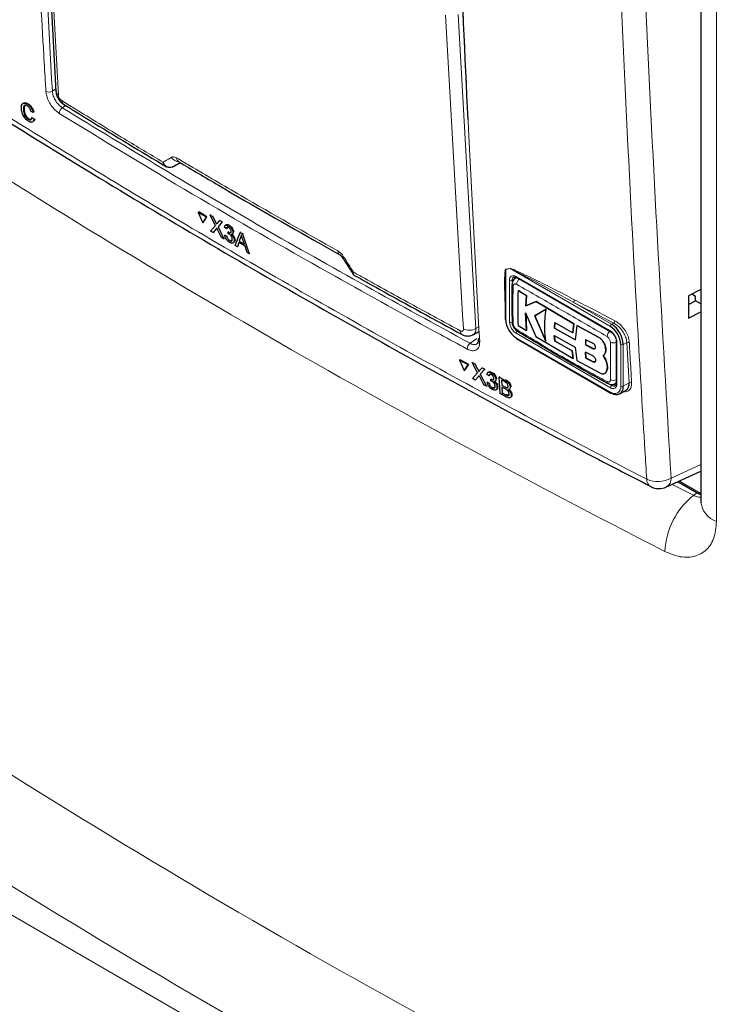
# Paper-space layout 'Blatt2' of a CAD drawing. Header units: millimetres. Extents: x 5 to 418, y 2 to 292.
# Tile 12 of 100: x 118 to 131, y 147 to 165. Entities that reach past the tile are written whole.
import ezdxf

# ---------------------------------------------------------------- set-up
doc = ezdxf.new("R2010")
doc.units = ezdxf.units.MM

psp = doc.layouts.new('Blatt2')

# ---------------------------------------------------------------- linework, layer by layer
at = {"color": 7, "linetype": 'Continuous', "lineweight": 25}
for p, q in [((130.398, 183.6), (130.398, 156)), ((118.322, 169.191), (118.636, 163.477)), ((118.064, 163.216), (118.055, 163.153)), ((118.116, 163.246), (118.128, 163.253)), ((118.043, 163.145), (118.054, 163.152)), ((118.131, 162.972), (118.143, 162.98)), ((118.222, 163.095), (118.186, 163.109)), ((118.199, 163.002), (118.211, 163.01)), ((118.199, 163.002), (118.236, 162.97)), ((118.222, 163.095), (118.234, 163.103)), ((118.236, 162.97), (118.249, 162.977)), ((120.766, 162.102), (120.763, 162.101)), ((120.766, 162.102), (120.905, 162.179)), ((120.875, 162.197), (120.875, 162.196)), ((121.23, 161.272), (121.242, 161.28)), ((121.23, 161.272), (121.313, 161.084)), ((121.379, 161.185), (121.23, 161.272)), ((121.391, 161.193), (121.242, 161.28)), ((121.313, 161.084), (121.379, 161.185)), ((121.325, 161.092), (121.391, 161.193)), ((121.379, 161.185), (121.391, 161.193)), ((121.451, 161.225), (121.463, 161.233)), ((121.546, 161.036), (121.451, 161.225)), ((121.451, 161.225), (121.497, 161.198)), ((121.497, 161.198), (121.509, 161.206)), ((121.497, 161.198), (121.549, 161.095)), ((121.313, 161.084), (121.325, 161.092)), ((121.456, 160.931), (121.546, 161.036)), ((121.58, 161.076), (121.623, 161.125)), ((121.669, 161.098), (121.592, 161.008)), ((121.592, 161.008), (121.603, 161.016)), ((121.592, 161.008), (121.701, 160.788)), ((121.623, 161.125), (121.634, 161.133)), ((121.623, 161.125), (121.669, 161.098)), ((121.669, 161.098), (121.681, 161.106)), ((121.74, 161.046), (121.727, 161.038)), ((121.785, 161.031), (121.796, 161.038)), ((121.502, 160.904), (121.456, 160.931)), ((121.56, 160.971), (121.502, 160.904)), ((121.502, 160.904), (121.514, 160.912)), ((121.655, 160.815), (121.583, 160.96)), ((121.745, 160.975), (121.71, 161)), ((121.715, 160.858), (121.727, 160.866)), ((121.715, 160.858), (121.75, 160.842)), ((121.745, 160.975), (121.757, 160.983)), ((121.75, 160.842), (121.761, 160.849)), ((121.777, 160.882), (121.779, 160.915)), ((121.779, 160.915), (121.79, 160.922)), ((121.784, 160.912), (121.795, 160.919)), ((121.852, 160.874), (121.865, 160.883)), ((121.866, 160.909), (121.877, 160.917)), ((121.905, 160.669), (121.994, 160.909)), ((121.994, 160.909), (122.005, 160.916)), ((121.994, 160.909), (122.037, 160.884)), ((122.002, 160.817), (122.014, 160.824)), ((122.037, 160.884), (122.048, 160.892)), ((122.037, 160.884), (122.162, 160.52)), ((121.701, 160.788), (121.655, 160.815)), ((121.701, 160.788), (121.712, 160.795)), ((121.804, 160.758), (121.815, 160.766)), ((121.867, 160.715), (121.88, 160.723)), ((121.888, 160.767), (121.899, 160.774)), ((121.945, 160.646), (121.905, 160.669)), ((121.97, 160.721), (121.945, 160.646)), ((121.945, 160.646), (121.956, 160.653)), ((122.085, 160.654), (121.97, 160.721)), ((122.002, 160.817), (121.98, 160.749)), ((121.98, 160.749), (121.991, 160.757)), ((121.98, 160.749), (122.072, 160.695)), ((122.072, 160.695), (122.041, 160.79)), ((122.121, 160.543), (122.085, 160.654)), ((122.162, 160.52), (122.121, 160.543)), ((122.162, 160.52), (122.174, 160.527)), ((127.038, 160.085), (127.013, 160.07)), ((127.034, 160.089), (128.754, 159.096)), ((126.829, 159.842), (126.829, 159.328)), ((127.217, 159.754), (127.064, 159.85)), ((127.064, 159.85), (127.065, 159.85)), ((127.065, 159.85), (127.218, 159.755)), ((127.206, 159.569), (127.217, 159.754)), ((127.218, 159.755), (127.207, 159.57)), ((127.217, 159.754), (127.218, 159.755)), ((130.398, 159.868), (130.172, 159.751)), ((130.172, 159.751), (130.172, 159.342)), ((130.301, 159.74), (130.231, 159.782)), ((127.392, 159.646), (127.206, 159.569)), ((127.206, 159.569), (127.207, 159.57)), ((127.207, 159.57), (127.393, 159.646)), ((128.082, 159.241), (127.392, 159.646)), ((127.392, 159.646), (127.393, 159.646)), ((127.393, 159.646), (128.083, 159.242)), ((130.172, 159.596), (130.301, 159.663)), ((130.301, 159.663), (130.301, 159.74)), ((130.398, 159.607), (130.301, 159.663)), ((127.202, 159.441), (127.386, 159.012)), ((127.217, 159.117), (127.202, 159.441)), ((127.203, 159.442), (127.218, 159.117)), ((127.574, 159.511), (127.371, 159.388)), ((127.371, 159.388), (127.572, 158.923)), ((127.371, 159.388), (127.372, 159.388)), ((127.372, 159.388), (127.575, 159.512)), ((127.573, 158.924), (127.372, 159.388)), ((130.172, 159.342), (130.398, 159.46)), ((127.064, 159.212), (127.217, 159.117)), ((127.726, 159.163), (127.734, 159.264)), ((127.735, 159.264), (127.727, 159.163)), ((127.734, 159.264), (128.063, 159.078)), ((128.063, 159.078), (128.082, 159.241)), ((128.083, 159.242), (128.064, 159.079)), ((128.082, 159.241), (128.083, 159.242)), ((128.134, 159.212), (128.108, 158.95)), ((128.134, 159.212), (128.135, 159.213)), ((128.53, 158.998), (128.134, 159.212)), ((128.135, 159.213), (128.531, 158.999)), ((126.244, 159.042), (126.355, 159.102)), ((127.217, 159.117), (127.218, 159.117)), ((127.725, 159.03), (128.107, 158.818)), ((127.733, 158.928), (127.725, 159.03)), ((128.108, 158.95), (127.726, 159.163)), ((127.726, 159.163), (127.727, 159.163)), ((127.726, 159.031), (127.735, 158.929)), ((127.727, 159.163), (128.109, 158.951)), ((128.063, 159.078), (128.064, 159.079)), ((127.034, 158.973), (128.754, 157.98)), ((127.386, 159.012), (128.068, 158.611)), ((127.733, 158.928), (127.735, 158.929)), ((128.049, 158.75), (127.733, 158.928)), ((127.735, 158.929), (128.05, 158.751)), ((128.301, 158.952), (128.295, 158.856)), ((128.295, 158.856), (128.297, 158.857)), ((128.295, 158.856), (128.431, 158.788)), ((128.297, 158.857), (128.302, 158.953)), ((128.432, 158.789), (128.297, 158.857)), ((128.435, 158.884), (128.301, 158.952)), ((128.856, 158.92), (128.856, 158.158)), ((128.049, 158.75), (128.05, 158.751)), ((128.068, 158.611), (128.049, 158.75)), ((128.05, 158.751), (128.07, 158.611)), ((128.107, 158.818), (128.133, 158.575)), ((128.295, 158.722), (128.3, 158.618)), ((128.43, 158.655), (128.295, 158.722)), ((128.302, 158.619), (128.296, 158.723)), ((128.663, 158.77), (128.664, 158.77)), ((125.998, 158.577), (126.009, 158.585)), ((126.153, 158.494), (125.998, 158.577)), ((125.998, 158.577), (126.083, 158.391)), ((126.164, 158.502), (126.009, 158.585)), ((126.083, 158.391), (126.153, 158.494)), ((126.095, 158.399), (126.164, 158.502)), ((126.153, 158.494), (126.164, 158.502)), ((126.228, 158.536), (126.24, 158.543)), ((126.326, 158.348), (126.228, 158.536)), ((126.228, 158.536), (126.276, 158.51)), ((126.276, 158.51), (126.287, 158.518)), ((126.276, 158.51), (126.329, 158.407)), ((128.068, 158.611), (128.07, 158.611)), ((128.133, 158.575), (128.558, 158.345)), ((128.3, 158.618), (128.302, 158.619)), ((128.3, 158.618), (128.435, 158.55)), ((128.436, 158.551), (128.302, 158.619)), ((128.661, 158.583), (128.616, 158.663)), ((128.617, 158.664), (128.618, 158.664)), ((128.617, 158.664), (128.662, 158.583)), ((128.661, 158.583), (128.662, 158.583)), ((126.083, 158.391), (126.095, 158.399)), ((126.231, 158.242), (126.326, 158.348)), ((126.362, 158.39), (126.407, 158.44)), ((126.455, 158.414), (126.374, 158.322)), ((126.374, 158.322), (126.385, 158.33)), ((126.374, 158.322), (126.487, 158.104)), ((126.407, 158.44), (126.418, 158.447)), ((126.407, 158.44), (126.455, 158.414)), ((126.455, 158.414), (126.466, 158.421)), ((126.534, 158.293), (126.497, 158.316)), ((126.527, 158.362), (126.514, 158.354)), ((126.575, 158.349), (126.586, 158.357)), ((128.647, 158.338), (128.648, 158.339)), ((128.674, 158.369), (128.675, 158.37)), ((126.28, 158.216), (126.231, 158.242)), ((126.34, 158.284), (126.28, 158.216)), ((126.28, 158.216), (126.291, 158.224)), ((126.439, 158.13), (126.365, 158.273)), ((126.487, 158.104), (126.439, 158.13)), ((126.502, 158.175), (126.513, 158.183)), ((126.502, 158.175), (126.538, 158.159)), ((126.534, 158.293), (126.544, 158.3)), ((126.538, 158.159), (126.549, 158.167)), ((126.566, 158.2), (126.568, 158.233)), ((126.568, 158.233), (126.579, 158.241)), ((126.573, 158.23), (126.584, 158.237)), ((126.645, 158.195), (126.658, 158.203)), ((126.659, 158.23), (126.67, 158.237)), ((126.719, 158.272), (126.73, 158.279)), ((126.737, 157.97), (126.719, 158.272)), ((126.719, 158.272), (126.825, 158.215)), ((126.815, 158.187), (126.761, 158.216)), ((126.761, 158.216), (126.766, 158.123)), ((126.766, 158.123), (126.777, 158.13)), ((128.829, 158.149), (128.854, 158.163)), ((126.487, 158.104), (126.498, 158.112)), ((126.593, 158.077), (126.604, 158.085)), ((126.661, 158.036), (126.674, 158.045)), ((126.681, 158.088), (126.692, 158.095)), ((126.842, 157.913), (126.737, 157.97)), ((126.766, 158.123), (126.824, 158.092)), ((126.83, 158.055), (126.768, 158.088)), ((126.768, 158.088), (126.774, 157.984)), ((126.774, 157.984), (126.785, 157.991)), ((126.774, 157.984), (126.841, 157.948)), ((126.858, 158.077), (126.869, 158.085)), ((126.907, 158.05), (126.919, 158.059)), ((126.922, 158.087), (126.933, 158.095)), ((126.94, 157.944), (126.952, 157.952)), ((128.921, 157.966), (129.045, 158.038)), ((126.865, 157.936), (126.876, 157.944)), ((126.922, 157.896), (126.935, 157.904)), ((129.772, 156.268), (130.398, 156.557)), ((129.982, 156.364), (130.332, 156.162))]:
    psp.add_line(p, q, dxfattribs=at)
at = {"color": 7, "linetype": 'Continuous', "lineweight": 18}
for p, q in [((130.683, 183.238), (130.683, 155.638)), ((125.971, 164.878), (126.296, 159.157)), ((118.571, 163.483), (118.633, 163.524)), ((118.813, 163.22), (118.751, 163.179)), ((121.549, 161.095), (121.56, 161.102)), ((121.56, 160.971), (121.571, 160.978)), ((126.92, 160.248), (126.838, 160.234)), ((126.838, 160.234), (126.838, 159.315)), ((128.748, 159.192), (126.92, 160.248)), ((127.027, 160.104), (128.748, 159.111)), ((126.909, 159.274), (126.909, 160.036)), ((126.992, 160.056), (126.956, 160.036)), ((126.956, 160.036), (126.956, 159.274)), ((128.071, 159.637), (128.771, 159.233)), ((128.771, 159.233), (128.808, 159.254)), ((126.296, 159.157), (126.35, 159.186)), ((128.748, 158.076), (127.027, 159.07)), ((126.188, 158.886), (126.315, 158.976)), ((127.027, 158.988), (128.748, 157.995)), ((128.53, 158.998), (128.531, 158.999)), ((128.865, 158.907), (128.865, 158.145)), ((128.936, 158.104), (128.936, 158.866)), ((129.047, 158.903), (128.983, 158.866)), ((128.983, 158.866), (128.983, 158.104)), ((129.089, 158.165), (129.047, 158.903)), ((128.431, 158.788), (128.432, 158.789)), ((128.435, 158.55), (128.436, 158.551)), ((126.329, 158.407), (126.341, 158.415)), ((126.34, 158.284), (126.351, 158.292)), ((126.825, 158.215), (126.836, 158.223)), ((128.73, 158.141), (128.771, 158.117)), ((128.806, 158.138), (128.771, 158.117)), ((128.983, 158.104), (129.089, 158.165)), ((126.824, 158.092), (126.835, 158.099)), ((126.841, 157.948), (126.852, 157.956)), ((129.855, 156.427), (130.398, 156.678)), ((130.007, 156.376), (130.398, 156.15)), ((130.265, 156.115), (130.332, 156.162)), ((112.486, 151.546), (130.079, 141.39))]:
    psp.add_line(p, q, dxfattribs=at)
at = {"color": 7, "linetype": 'Continuous', "lineweight": 18, "flags": 128}
for points in [[(118.367, 169.126), (118.381, 168.863), (118.439, 167.811), (118.681, 163.412)], [(126.067, 159.148), (126.052, 159.411), (125.992, 160.464), (125.742, 164.868)]]:
    psp.add_lwpolyline(points, dxfattribs=at)
at = {"color": 7, "linetype": 'Continuous', "lineweight": 18}
for centre, radius, start, end in [((118.51, 163.587), 0.121, 241.8654, 300.6211), ((118.72, 163.487), 0.0843, 186.7627, 242.4398), ((118.82, 163.075), 0.124, 123.6038, 179.3326), ((120.893, 162.361), 0.171, 209.8641, 265.9262), ((120.921, 162.262), 0.0801, 178.4114, 235.0292), ((123.857, 160.566), 0.0786, 177.8387, 236.1943), ((123.84, 160.519), 0.0678, 284.6474, 308.0898), ((126.802, 160.219), 0.0394, 22.6547, 26.0853), ((126.981, 160.048), 0.0728, 50.7967, 189.214), ((126.883, 160.232), 0.0395, 22.968, 26.4077), ((127.043, 160.102), 0.016, 172.7442, 235.9436), ((126.933, 160.082), 0.0512, 242.6097, 297.3903), ((126.993, 159.965), 0.0402, 185.4723, 243.6173), ((127.024, 160.042), 0.0677, 127.2774, 185.4814), ((127.163, 159.953), 0.128, 125.9042, 175.5829), ((128.04, 159.681), 0.0531, 305.3773, 359.8199), ((205.587, 307.812), 167.226, 242.38409, 242.66853), ((205.594, 307.825), 167.192, 242.38409, 242.66853), ((127.165, 159.286), 0.256, 182.6055, 237.3945), ((126.933, 159.319), 0.0512, 242.6097, 297.3903), ((127.161, 159.283), 0.205, 182.6055, 237.3945), ((128.799, 159.19), 0.0512, 122.6055, 177.3945), ((128.777, 159.298), 0.0534, 305.7475, 359.8464), ((126.088, 159.111), 0.0779, 177.5069, 235.7509), ((126.173, 159.369), 0.245, 244.5222, 300.2404), ((127.078, 159.067), 0.0512, 122.6055, 177.3945), ((127.076, 159.139), 0.0407, 176.9633, 235.557), ((128.82, 159), 0.133, 128.0591, 175.9083), ((128.763, 159.109), 0.016, 172.7016, 236.3692), ((128.61, 158.895), 0.256, 2.6055, 57.3945), ((126.267, 158.782), 0.131, 127.3228, 179.8962), ((126.381, 158.954), 0.0445, 187.5586, 246.6459), ((128.806, 159.025), 0.133, 244.053, 291.9305), ((128.872, 158.922), 0.0168, 185.8575, 245.6111), ((128.96, 158.911), 0.0512, 242.6097, 297.3903), ((129.073, 158.861), 0.0491, 65.2349, 120.7657), ((128.728, 158.185), 0.0402, 176.4643, 234.483), ((128.803, 158.338), 0.128, 244.3933, 294.1897), ((128.794, 158.133), 0.0728, 230.7967, 9.214), ((128.872, 158.16), 0.0168, 185.6948, 245.6253), ((129.114, 158.122), 0.0491, 65.253, 120.867), ((128.763, 157.993), 0.016, 172.7442, 235.9436), ((128.799, 158.074), 0.0512, 122.6055, 177.3945), ((128.821, 158.085), 0.116, 230.7967, 9.214), ((128.81, 158.168), 0.0635, 232.5875, 297.5638), ((128.96, 158.149), 0.0512, 242.6097, 297.3903), ((129.615, 156.858), 0.493, 245.6558, 299.1837), ((129.559, 156.399), 0.148, 176.4011, 238.8326), ((129.689, 156.413), 0.167, 299.9621, 4.9775), ((131.103, 155.042), 1.361, 128.0022, 177.8518), ((130.821, 156.04), 0.425, 185.386, 251.0038)]:
    psp.add_arc(centre, radius, start, end, dxfattribs=at)
at = {"color": 7, "linetype": 'Continuous', "lineweight": 25}
for centre, radius, start, end in [((118.822, 163.309), 0.0812, 178.7918, 234.4647), ((127.074, 160.06), 0.0825, 150.6194, 182.409), ((126.845, 159.33), 0.0168, 185.6948, 245.6253), ((127.248, 159.333), 0.41, 182.6055, 237.3945), ((126.994, 159.281), 0.0405, 183.0563, 243.1913), ((128.523, 158.845), 0.461, 2.6055, 57.3945), ((128.527, 158.847), 0.41, 2.6055, 57.3945), ((126.381, 158.948), 0.0434, 117.6139, 179.3631), ((127.043, 158.986), 0.016, 172.7442, 235.9436), ((128.851, 158.207), 0.0824, 237.5906, 269.4202), ((128.761, 157.995), 0.0168, 245.6929, 305.6176), ((128.854, 158.083), 0.131, 230.7967, 9.214), ((129.632, 156.57), 0.333, 242.6929, 294.8105)]:
    psp.add_arc(centre, radius, start, end, dxfattribs=at)
at = {"color": 7, "linetype": 'Continuous', "lineweight": 18}
for centre, major_axis, ratio, start_param, end_param in [((240.344, 234.153), (166.597, 7.942), 0.606525, 3.838324, 3.957849), ((232.935, 223.896), (147.524, 83.092), 0.010893, 2.427244, 2.428475), ((240.314, 234.815), (165.763, 7.944), 0.606667, 3.95453, 3.957688), ((240.344, 223.428), (166.595, 8.047), 0.60688, 3.82384, 3.966971), ((240.391, 222.436), (167.846, 8.044), 0.606667, 3.824081, 3.971771)]:
    psp.add_ellipse(centre, major_axis=major_axis, ratio=ratio, start_param=start_param, end_param=end_param, dxfattribs=at)
at = {"color": 7, "linetype": 'Continuous', "lineweight": 25}
psp.add_ellipse((130.331, 156.503), major_axis=(-0.209, 0.362), ratio=0.575802, start_param=2.357645, end_param=2.582303, dxfattribs=at)
at = {"color": 7, "linetype": 'Continuous', "lineweight": 18}
for points, knots in [([(125.751, 173.979), (125.752, 173.935), (125.758, 173.711), (125.781, 172.773), (125.847, 170.454), (125.972, 166.903), (126.15, 162.817), (126.295, 160.164), (126.364, 158.913)], [0, 0, 0, 0, 0.008809, 0.044043, 0.184981, 0.46686, 0.748768, 1, 1, 1, 1]), ([(129.411, 156.408), (129.4, 156.584), (129.345, 157.46), (129.125, 161.149), (128.868, 166.447), (128.734, 171.088), (128.682, 172.869)], [0, 0, 0, 0, 0.032288, 0.161438, 0.678067, 1, 1, 1, 1]), ([(129.127, 172.877), (129.21, 170.114), (129.376, 164.587), (129.696, 159.147), (129.855, 156.427)], [0, 0, 0, 0, 0.4999, 1, 1, 1, 1]), ([(118.453, 163.481), (118.45, 163.524), (118.437, 163.744), (118.384, 164.664), (118.265, 166.745), (118.189, 168.67), (118.14, 169.886)], [0, 0, 0, 0, 0.020653, 0.103267, 0.433722, 1, 1, 1, 1]), ([(118.264, 169.417), (118.297, 168.686), (118.386, 166.699), (118.5, 164.728), (118.571, 163.483)], [0, 0, 0, 0, 0.368346, 1, 1, 1, 1]), ([(115.781, 164.277), (115.929, 164.182), (116.668, 163.705), (118.614, 162.478), (121.687, 160.627), (124.859, 158.832), (127.446, 157.432), (128.756, 156.75), (129.411, 156.408)], [0, 0, 0, 0, 0.0345659, 0.172834, 0.4493978, 0.7262572, 0.8631107, 1, 1, 1, 1]), ([(118.696, 163.077), (118.67, 163.096), (118.618, 163.133), (118.547, 163.221), (118.492, 163.32), (118.46, 163.41), (118.455, 163.461), (118.453, 163.481)], [0, 0, 0, 0, 0.214922, 0.429826, 0.644764, 0.859729, 1, 1, 1, 1]), ([(118.571, 163.483), (118.573, 163.468), (118.577, 163.43), (118.6, 163.362), (118.641, 163.288), (118.694, 163.221), (118.732, 163.193), (118.751, 163.179)], [0, 0, 0, 0, 0.140294, 0.355296, 0.57025, 0.785134, 1, 1, 1, 1]), ([(118.681, 163.412), (118.682, 163.404), (118.684, 163.389), (118.695, 163.363), (118.71, 163.339), (118.726, 163.321), (118.737, 163.314), (118.741, 163.311)], [0, 0, 0, 0, 0.2147505, 0.4295793, 0.6438148, 0.8575512, 1, 1, 1, 1]), ([(118.741, 163.311), (118.817, 163.264), (119.196, 163.03), (119.811, 162.654), (120.355, 162.329), (120.591, 162.187)], [0, 0, 0, 0, 0.124102, 0.620516, 1, 1, 1, 1]), ([(118.751, 163.179), (119.96, 162.444), (122.38, 160.973), (124.918, 159.582), (126.188, 158.886)], [0, 0, 0, 0, 0.499744, 1, 1, 1, 1]), ([(126.136, 158.782), (126.095, 158.804), (125.893, 158.913), (125.044, 159.373), (123.401, 160.284), (121.114, 161.6), (119.502, 162.585), (118.696, 163.077)], [0, 0, 0, 0, 0.015838, 0.079188, 0.332598, 0.666299, 1, 1, 1, 1]), ([(120.591, 162.187), (120.633, 162.212), (120.685, 162.242), (120.736, 162.271), (120.745, 162.277)], [0, 0, 0, 0, 0.830622, 1, 1, 1, 1]), ([(120.745, 162.277), (120.756, 162.281), (120.779, 162.289), (120.815, 162.279), (120.836, 162.267), (120.841, 162.264)], [0, 0, 0, 0, 0.428971, 0.858107, 1, 1, 1, 1]), ([(120.841, 162.264), (120.918, 162.218), (121.306, 161.989), (122.277, 161.419), (123.186, 160.904), (123.778, 160.569)], [0, 0, 0, 0, 0.0802422, 0.4012143, 1, 1, 1, 1]), ([(123.778, 160.569), (123.794, 160.558), (123.827, 160.536), (123.861, 160.496), (123.878, 160.472), (123.882, 160.465)], [0, 0, 0, 0, 0.4282329, 0.8563378, 1, 1, 1, 1]), ([(123.882, 160.465), (123.942, 160.372), (124.002, 160.278), (124.062, 160.184), (124.062, 160.183)], [0, 0, 0, 0, 0.996046, 1, 1, 1, 1]), ([(124.062, 160.183), (124.062, 160.183), (124.062, 160.183), (124.061, 160.181), (124.059, 160.177), (124.055, 160.167), (124.05, 160.154), (124.054, 160.15), (124.056, 160.147)], [0, 0, 0, 0, 0.011866, 0.036302, 0.092486, 0.236969, 0.635179, 1, 1, 1, 1]), ([(124.062, 160.183), (124.062, 160.183), (124.062, 160.182), (124.061, 160.18), (124.061, 160.177), (124.06, 160.173), (124.058, 160.167), (124.057, 160.158), (124.058, 160.147), (124.061, 160.137), (124.067, 160.133), (124.07, 160.13)], [0, 0, 0, 0, 0.009446, 0.028907, 0.073645, 0.131135, 0.188715, 0.346541, 0.506301, 0.751782, 1, 1, 1, 1]), ([(124.062, 160.183), (124.129, 160.146), (124.515, 159.931), (125.163, 159.573), (125.748, 159.256), (126.01, 159.115)], [0, 0, 0, 0, 0.10352, 0.599934, 1, 1, 1, 1]), ([(126.829, 159.586), (126.824, 159.692), (126.818, 159.845), (126.818, 160.024), (126.82, 160.115), (126.823, 160.168), (126.826, 160.2), (126.829, 160.22), (126.832, 160.232), (126.836, 160.236), (126.837, 160.237), (126.837, 160.237)], [0, 0, 0, 0, 0.4704847, 0.6829675, 0.8122377, 0.8903355, 0.9372141, 0.9651786, 0.9932681, 0.9983994, 1, 1, 1, 1]), ([(126.838, 160.234), (126.838, 160.234), (126.838, 160.234), (126.836, 160.23), (126.835, 160.224), (126.834, 160.212), (126.833, 160.198), (126.832, 160.187), (126.832, 160.182)], [0, 0, 0, 0, 0.0139573, 0.06563, 0.2252679, 0.3862743, 0.7150912, 1, 1, 1, 1]), ([(126.837, 160.237), (126.851, 160.239), (126.878, 160.243), (126.905, 160.248), (126.919, 160.25)], [0, 0, 0, 0, 0.488773, 1, 1, 1, 1]), ([(126.919, 160.25), (126.927, 160.248), (126.961, 160.241), (127.113, 160.17), (127.493, 159.993), (127.851, 159.807), (128.093, 159.68)], [0, 0, 0, 0, 0.021746, 0.094659, 0.385877, 1, 1, 1, 1]), ([(128.071, 159.637), (127.834, 159.767), (127.485, 159.959), (127.111, 160.154), (126.963, 160.231), (126.928, 160.245), (126.92, 160.248)], [0, 0, 0, 0, 0.614896, 0.90624, 0.97887, 1, 1, 1, 1]), ([(126.975, 159.929), (126.973, 159.84), (126.966, 159.612), (126.972, 159.384), (126.975, 159.245)], [0, 0, 0, 0, 0.3898707, 1, 1, 1, 1]), ([(127.035, 159.963), (127.029, 159.966), (127.016, 159.972), (126.998, 159.971), (126.984, 159.961), (126.977, 159.946), (126.976, 159.933), (126.975, 159.929)], [0, 0, 0, 0, 0.2133959, 0.4285917, 0.6443188, 0.859268, 1, 1, 1, 1]), ([(127.013, 160.07), (127.013, 160.071), (127.016, 160.073), (127.022, 160.075), (127.033, 160.078), (127.043, 160.079), (127.052, 160.078), (127.054, 160.077)], [0, 0, 0, 0, 0.057005, 0.262218, 0.460213, 0.862927, 1, 1, 1, 1]), ([(128.688, 159.01), (128.409, 159.172), (127.85, 159.496), (127.307, 159.808), (127.035, 159.963)], [0, 0, 0, 0, 0.4998954, 1, 1, 1, 1]), ([(127.798, 159.648), (127.836, 159.625), (127.911, 159.58), (127.989, 159.537), (128.028, 159.515)], [0, 0, 0, 0, 0.500059, 1, 1, 1, 1]), ([(126.975, 159.245), (126.976, 159.237), (126.978, 159.221), (126.989, 159.195), (127.004, 159.17), (127.02, 159.152), (127.031, 159.144), (127.035, 159.141)], [0, 0, 0, 0, 0.213847, 0.429203, 0.644917, 0.859644, 1, 1, 1, 1]), ([(129.047, 158.903), (129.045, 158.921), (129.04, 158.966), (129.009, 159.046), (128.954, 159.132), (128.884, 159.208), (128.833, 159.239), (128.808, 159.254)], [0, 0, 0, 0, 0.139387, 0.354958, 0.570297, 0.785163, 1, 1, 1, 1]), ([(128.83, 159.298), (128.858, 159.28), (128.914, 159.245), (128.992, 159.161), (129.052, 159.065), (129.085, 158.976), (129.091, 158.925), (129.093, 158.905)], [0, 0, 0, 0, 0.214859, 0.429705, 0.645015, 0.860585, 1, 1, 1, 1]), ([(126.01, 159.115), (126.014, 159.113), (126.026, 159.107), (126.042, 159.106), (126.057, 159.113), (126.066, 159.127), (126.067, 159.141), (126.067, 159.148)], [0, 0, 0, 0, 0.142449, 0.356185, 0.570421, 0.785249, 1, 1, 1, 1]), ([(126.296, 159.157), (126.296, 159.152), (126.296, 159.141), (126.294, 159.125), (126.291, 159.11), (126.287, 159.096), (126.282, 159.083), (126.275, 159.072), (126.268, 159.061), (126.259, 159.053), (126.251, 159.046), (126.245, 159.043), (126.243, 159.042)], [0, 0, 0, 0, 0.103124, 0.206963, 0.313055, 0.419926, 0.523193, 0.627177, 0.733427, 0.840461, 0.943491, 1, 1, 1, 1]), ([(127.035, 159.141), (127.307, 158.975), (127.85, 158.641), (128.408, 158.339), (128.688, 158.188)], [0, 0, 0, 0, 0.499895, 1, 1, 1, 1]), ([(126.364, 158.913), (126.363, 158.885), (126.361, 158.829), (126.323, 158.773), (126.265, 158.747), (126.198, 158.752), (126.154, 158.774), (126.136, 158.782)], [0, 0, 0, 0, 0.214932, 0.429877, 0.644876, 0.859886, 1, 1, 1, 1]), ([(126.188, 158.886), (126.194, 158.883), (126.208, 158.876), (126.231, 158.868), (126.256, 158.863), (126.283, 158.864), (126.304, 158.869), (126.314, 158.876), (126.318, 158.879)], [0, 0, 0, 0, 0.132336, 0.266278, 0.468103, 0.675784, 0.877638, 1, 1, 1, 1]), ([(128.748, 158.905), (128.747, 158.914), (128.746, 158.93), (128.735, 158.957), (128.72, 158.981), (128.703, 158.999), (128.692, 159.007), (128.688, 159.01)], [0, 0, 0, 0, 0.213845, 0.429199, 0.644913, 0.859643, 1, 1, 1, 1]), ([(128.748, 158.222), (128.748, 158.31), (128.748, 158.534), (128.748, 158.765), (128.748, 158.905)], [0, 0, 0, 0, 0.389872, 1, 1, 1, 1]), ([(129.093, 158.905), (129.094, 158.888), (129.099, 158.8), (129.113, 158.554), (129.125, 158.325), (129.134, 158.167)], [0, 0, 0, 0, 0.071295, 0.356473, 1, 1, 1, 1]), ([(128.688, 158.188), (128.694, 158.185), (128.708, 158.179), (128.726, 158.181), (128.739, 158.19), (128.747, 158.205), (128.747, 158.217), (128.748, 158.222)], [0, 0, 0, 0, 0.213395, 0.428589, 0.644315, 0.859265, 1, 1, 1, 1]), ([(128.856, 158.181), (128.855, 158.18), (128.854, 158.176), (128.851, 158.17), (128.846, 158.163), (128.84, 158.157), (128.835, 158.152), (128.831, 158.15), (128.829, 158.149)], [0, 0, 0, 0, 0.054736, 0.256819, 0.460387, 0.656804, 0.854584, 1, 1, 1, 1]), ([(129.134, 158.167), (129.133, 158.139), (129.131, 158.082), (129.092, 158.027), (129.044, 158), (129.005, 158.005), (128.992, 158.007)], [0, 0, 0, 0, 0.284595, 0.569208, 0.853206, 1, 1, 1, 1]), ([(130.265, 156.115), (130.276, 156.109), (130.299, 156.099), (130.34, 156.088), (130.373, 156.081), (130.394, 156.084), (130.398, 156.084)], [0, 0, 0, 0, 0.252849, 0.508781, 0.900261, 1, 1, 1, 1]), ([(130.683, 155.638), (130.672, 155.528), (130.651, 155.308), (130.488, 155.084), (130.248, 154.975), (129.984, 154.987), (129.81, 155.063), (129.743, 155.093)], [0, 0, 0, 0, 0.2149749, 0.4301741, 0.645678, 0.861227, 1, 1, 1, 1])]:
    psp.add_open_spline(points, degree=3, knots=knots, dxfattribs=at)
at = {"color": 7, "linetype": 'Continuous', "lineweight": 25}
for points, knots in [([(126.152, 162.966), (126.097, 164.135), (125.984, 166.555), (125.9, 168.994), (125.856, 170.254)], [0, 0, 0, 0, 0.4831474, 1, 1, 1, 1]), ([(115.851, 164.144), (115.882, 164.123), (116.557, 163.679), (117.914, 162.829), (119.921, 161.596), (121.968, 160.385), (124.047, 159.195), (126.162, 158.027), (127.974, 157.053), (129.095, 156.477), (129.485, 156.277)], [0, 0, 0, 0, 0.0073156, 0.1597915, 0.3120799, 0.4641284, 0.6158325, 0.7672972, 0.9190111, 1, 1, 1, 1]), ([(118.639, 163.476), (118.639, 163.463), (118.64, 163.423), (118.669, 163.355), (118.715, 163.285), (118.759, 163.257), (118.777, 163.245)], [0, 0, 0, 0, 0.14525, 0.435418, 0.773588, 1, 1, 1, 1]), ([(118.006, 163.168), (118.006, 163.189), (118.006, 163.231), (118.032, 163.266), (118.073, 163.269), (118.102, 163.253), (118.116, 163.246)], [0, 0, 0, 0, 0.2804925, 0.5595697, 0.7796153, 1, 1, 1, 1]), ([(118.136, 162.935), (118.117, 162.949), (118.078, 162.977), (118.034, 163.048), (118.012, 163.113), (118.008, 163.15), (118.006, 163.168)], [0, 0, 0, 0, 0.279955, 0.558088, 0.778912, 1, 1, 1, 1]), ([(118.038, 163.253), (118.041, 163.26), (118.051, 163.276), (118.085, 163.275), (118.114, 163.261), (118.129, 163.253)], [0, 0, 0, 0, 0.222773, 0.611088, 1, 1, 1, 1]), ([(118.117, 163.212), (118.108, 163.217), (118.089, 163.227), (118.066, 163.226), (118.043, 163.205), (118.043, 163.17), (118.043, 163.145)], [0, 0, 0, 0, 0.187223, 0.373906, 0.560736, 1, 1, 1, 1]), ([(118.116, 163.246), (118.129, 163.237), (118.155, 163.219), (118.187, 163.177), (118.21, 163.134), (118.218, 163.108), (118.222, 163.095)], [0, 0, 0, 0, 0.2800806, 0.5594487, 0.7795488, 1, 1, 1, 1]), ([(118.186, 163.109), (118.183, 163.12), (118.176, 163.143), (118.158, 163.174), (118.137, 163.198), (118.124, 163.207), (118.117, 163.212)], [0, 0, 0, 0, 0.2805533, 0.5597389, 0.7796538, 1, 1, 1, 1]), ([(118.129, 163.253), (118.141, 163.244), (118.167, 163.226), (118.2, 163.185), (118.222, 163.142), (118.23, 163.116), (118.234, 163.103)], [0, 0, 0, 0, 0.280081, 0.559449, 0.779549, 1, 1, 1, 1]), ([(118.775, 163.243), (118.932, 163.146), (119.552, 162.764), (120.181, 162.386), (120.65, 162.105)], [0, 0, 0, 0, 0.253249, 1, 1, 1, 1]), ([(118.043, 163.145), (118.044, 163.128), (118.048, 163.095), (118.066, 163.042), (118.097, 162.997), (118.12, 162.981), (118.131, 162.972)], [0, 0, 0, 0, 0.281245, 0.560716, 0.780138, 1, 1, 1, 1]), ([(118.055, 163.153), (118.057, 163.136), (118.06, 163.103), (118.078, 163.05), (118.11, 163.005), (118.132, 162.988), (118.143, 162.98)], [0, 0, 0, 0, 0.281245, 0.560716, 0.780138, 1, 1, 1, 1]), ([(118.131, 162.972), (118.141, 162.967), (118.16, 162.957), (118.189, 162.964), (118.195, 162.988), (118.199, 163.002)], [0, 0, 0, 0, 0.280711, 0.560905, 1, 1, 1, 1]), ([(118.143, 162.98), (118.153, 162.974), (118.168, 162.965), (118.179, 162.969), (118.182, 162.97)], [0, 0, 0, 0, 0.692443, 1, 1, 1, 1]), ([(118.249, 162.977), (118.246, 162.963), (118.244, 162.947), (118.234, 162.941), (118.234, 162.941)], [0, 0, 0, 0, 0.9425194, 1, 1, 1, 1]), ([(118.236, 162.97), (118.233, 162.957), (118.226, 162.931), (118.201, 162.915), (118.169, 162.917), (118.147, 162.929), (118.136, 162.935)], [0, 0, 0, 0, 0.280256, 0.559546, 0.779589, 1, 1, 1, 1]), ([(120.763, 162.101), (120.759, 162.099), (120.742, 162.091), (120.706, 162.086), (120.658, 162.1), (120.622, 162.132), (120.603, 162.161), (120.595, 162.178), (120.592, 162.184), (120.591, 162.187), (120.591, 162.187)], [0, 0, 0, 0, 0.050098, 0.27415, 0.515159, 0.765666, 0.911881, 0.965579, 0.995274, 1, 1, 1, 1]), ([(120.65, 162.105), (120.65, 162.105), (120.635, 162.11), (120.616, 162.133), (120.6, 162.162), (120.594, 162.178), (120.592, 162.185), (120.591, 162.187), (120.591, 162.187)], [0, 0, 0, 0, 0.0077531, 0.520425, 0.819667, 0.9295577, 0.9903299, 1, 1, 1, 1]), ([(120.875, 162.196), (121.117, 162.053), (121.973, 161.547), (122.955, 160.983), (123.698, 160.565), (123.812, 160.501)], [0, 0, 0, 0, 0.250003, 0.885128, 1, 1, 1, 1]), ([(121.549, 161.095), (121.552, 161.088), (121.557, 161.078), (121.563, 161.066), (121.564, 161.06), (121.565, 161.058)], [0, 0, 0, 0, 0.561277, 0.781763, 1, 1, 1, 1]), ([(121.565, 161.058), (121.567, 161.061), (121.573, 161.067), (121.578, 161.073), (121.58, 161.076)], [0, 0, 0, 0, 0.56, 1, 1, 1, 1]), ([(121.71, 161), (121.712, 161.01), (121.716, 161.03), (121.735, 161.044), (121.759, 161.044), (121.776, 161.035), (121.785, 161.031)], [0, 0, 0, 0, 0.280253, 0.559523, 0.779592, 1, 1, 1, 1]), ([(121.742, 161.044), (121.744, 161.046), (121.751, 161.053), (121.771, 161.051), (121.788, 161.043), (121.796, 161.039)], [0, 0, 0, 0, 0.2012, 0.600294, 1, 1, 1, 1]), ([(121.788, 160.995), (121.781, 160.999), (121.769, 161.005), (121.755, 161.001), (121.747, 160.99), (121.746, 160.98), (121.745, 160.975)], [0, 0, 0, 0, 0.2800014, 0.5591308, 0.7793201, 1, 1, 1, 1]), ([(121.768, 161.007), (121.767, 161.007), (121.763, 161.006), (121.759, 160.997), (121.758, 160.988), (121.757, 160.983)], [0, 0, 0, 0, 0.054992, 0.52697, 1, 1, 1, 1]), ([(121.785, 161.031), (121.795, 161.024), (121.817, 161.009), (121.844, 160.975), (121.861, 160.939), (121.864, 160.919), (121.866, 160.909)], [0, 0, 0, 0, 0.280184, 0.559855, 0.78, 1, 1, 1, 1]), ([(121.796, 161.039), (121.807, 161.031), (121.829, 161.016), (121.856, 160.983), (121.873, 160.947), (121.876, 160.927), (121.878, 160.917)], [0, 0, 0, 0, 0.280184, 0.559855, 0.78, 1, 1, 1, 1]), ([(121.571, 160.984), (121.569, 160.982), (121.565, 160.977), (121.561, 160.973), (121.56, 160.971)], [0, 0, 0, 0, 0.560002, 1, 1, 1, 1]), ([(121.583, 160.96), (121.581, 160.964), (121.577, 160.973), (121.573, 160.981), (121.571, 160.984)], [0, 0, 0, 0, 0.56, 1, 1, 1, 1]), ([(121.804, 160.724), (121.793, 160.732), (121.769, 160.748), (121.74, 160.787), (121.722, 160.825), (121.718, 160.847), (121.715, 160.858)], [0, 0, 0, 0, 0.279911, 0.559249, 0.779476, 1, 1, 1, 1]), ([(121.75, 160.842), (121.752, 160.833), (121.756, 160.815), (121.769, 160.789), (121.786, 160.769), (121.798, 160.762), (121.804, 160.758)], [0, 0, 0, 0, 0.280881, 0.560073, 0.779653, 1, 1, 1, 1]), ([(121.799, 160.873), (121.795, 160.875), (121.787, 160.879), (121.78, 160.881), (121.777, 160.882)], [0, 0, 0, 0, 0.559772, 1, 1, 1, 1]), ([(121.779, 160.915), (121.779, 160.914), (121.781, 160.913), (121.783, 160.912), (121.784, 160.912)], [0, 0, 0, 0, 0.560003, 1, 1, 1, 1]), ([(121.784, 160.912), (121.79, 160.908), (121.804, 160.902), (121.821, 160.901), (121.831, 160.911), (121.831, 160.923), (121.831, 160.928)], [0, 0, 0, 0, 0.28068, 0.560951, 0.780057, 1, 1, 1, 1]), ([(121.831, 160.928), (121.83, 160.935), (121.828, 160.949), (121.816, 160.971), (121.802, 160.986), (121.792, 160.992), (121.788, 160.995)], [0, 0, 0, 0, 0.27946, 0.558952, 0.779255, 1, 1, 1, 1]), ([(121.853, 160.788), (121.852, 160.796), (121.849, 160.814), (121.835, 160.841), (121.817, 160.861), (121.805, 160.869), (121.799, 160.873)], [0, 0, 0, 0, 0.279747, 0.559171, 0.779444, 1, 1, 1, 1]), ([(121.866, 160.909), (121.866, 160.903), (121.865, 160.889), (121.855, 160.873), (121.841, 160.872), (121.833, 160.871)], [0, 0, 0, 0, 0.280496, 0.561003, 1, 1, 1, 1]), ([(121.833, 160.871), (121.841, 160.863), (121.858, 160.848), (121.875, 160.818), (121.885, 160.79), (121.887, 160.775), (121.888, 160.767)], [0, 0, 0, 0, 0.279807, 0.559185, 0.779408, 1, 1, 1, 1]), ([(121.854, 160.869), (121.859, 160.864), (121.872, 160.852), (121.887, 160.826), (121.897, 160.798), (121.899, 160.782), (121.9, 160.775)], [0, 0, 0, 0, 0.18872, 0.503433, 0.751509, 1, 1, 1, 1]), ([(122.017, 160.862), (122.015, 160.852), (122.012, 160.836), (122.005, 160.823), (122.002, 160.817)], [0, 0, 0, 0, 0.559915, 1, 1, 1, 1]), ([(122.041, 160.79), (122.036, 160.803), (122.028, 160.827), (122.021, 160.851), (122.017, 160.862)], [0, 0, 0, 0, 0.560002, 1, 1, 1, 1]), ([(121.804, 160.758), (121.811, 160.754), (121.827, 160.747), (121.844, 160.753), (121.853, 160.767), (121.853, 160.781), (121.853, 160.788)], [0, 0, 0, 0, 0.279883, 0.558993, 0.779319, 1, 1, 1, 1]), ([(121.888, 160.767), (121.887, 160.754), (121.886, 160.727), (121.863, 160.71), (121.835, 160.709), (121.814, 160.719), (121.804, 160.724)], [0, 0, 0, 0, 0.279401, 0.559064, 0.779378, 1, 1, 1, 1]), ([(121.815, 160.766), (121.823, 160.762), (121.838, 160.754), (121.848, 160.76), (121.852, 160.762)], [0, 0, 0, 0, 0.556828, 1, 1, 1, 1]), ([(121.9, 160.775), (121.899, 160.761), (121.899, 160.737), (121.885, 160.729), (121.879, 160.726)], [0, 0, 0, 0, 0.606083, 1, 1, 1, 1]), ([(123.813, 160.5), (123.813, 160.5), (123.814, 160.499), (123.823, 160.494), (123.835, 160.482), (123.847, 160.468), (123.854, 160.457), (123.857, 160.453)], [0, 0, 0, 0, 0.088719, 0.325385, 0.55699, 0.815514, 1, 1, 1, 1]), ([(123.857, 160.453), (123.875, 160.426), (123.94, 160.323), (124.006, 160.221), (124.054, 160.146)], [0, 0, 0, 0, 0.269026, 1, 1, 1, 1]), ([(124.055, 160.146), (124.058, 160.141), (124.061, 160.134), (124.068, 160.132), (124.07, 160.131)], [0, 0, 0, 0, 0.739939, 1, 1, 1, 1]), ([(124.07, 160.13), (124.227, 160.043), (124.88, 159.678), (125.542, 159.319), (126.044, 159.047)], [0, 0, 0, 0, 0.2404466, 1, 1, 1, 1]), ([(126.832, 160.182), (126.832, 160.177), (126.831, 160.155), (126.83, 160.103), (126.828, 160.009), (126.828, 159.919), (126.829, 159.858), (126.829, 159.845)], [0, 0, 0, 0, 0.0455409, 0.201899, 0.4613678, 0.8884722, 1, 1, 1, 1]), ([(126.953, 159.961), (126.952, 159.905), (126.948, 159.676), (126.952, 159.45), (126.955, 159.28)], [0, 0, 0, 0, 0.243254, 1, 1, 1, 1]), ([(127.014, 160.069), (127.004, 160.063), (126.982, 160.05), (126.963, 160.016), (126.952, 159.985), (126.954, 159.966), (126.955, 159.961)], [0, 0, 0, 0, 0.252864, 0.571899, 0.893838, 1, 1, 1, 1]), ([(126.984, 160.096), (126.986, 160.097), (126.992, 160.102), (127.01, 160.1), (127.027, 160.092), (127.034, 160.089)], [0, 0, 0, 0, 0.290447, 0.725469, 1, 1, 1, 1]), ([(127.064, 159.85), (127.061, 159.764), (127.053, 159.547), (127.06, 159.339), (127.064, 159.212)], [0, 0, 0, 0, 0.394464, 1, 1, 1, 1]), ([(127.572, 158.923), (127.562, 159.001), (127.537, 159.182), (127.561, 159.391), (127.574, 159.511)], [0, 0, 0, 0, 0.427268, 1, 1, 1, 1]), ([(126.955, 159.278), (126.955, 159.269), (126.954, 159.242), (126.972, 159.194), (127.005, 159.141), (127.037, 159.118), (127.053, 159.107)], [0, 0, 0, 0, 0.127304, 0.412419, 0.716981, 1, 1, 1, 1]), ([(126.045, 159.049), (126.051, 159.045), (126.078, 159.027), (126.134, 159.017), (126.198, 159.02), (126.231, 159.038), (126.242, 159.045)], [0, 0, 0, 0, 0.104225, 0.465449, 0.812164, 1, 1, 1, 1]), ([(127.054, 159.107), (127.201, 159.018), (127.717, 158.708), (128.271, 158.391), (128.681, 158.166), (128.705, 158.152)], [0, 0, 0, 0, 0.27245, 0.957149, 1, 1, 1, 1]), ([(128.754, 159.096), (128.764, 159.089), (128.783, 159.076), (128.814, 159.041), (128.839, 158.997), (128.853, 158.954), (128.855, 158.93), (128.856, 158.92)], [0, 0, 0, 0, 0.178594, 0.391157, 0.611318, 0.832978, 1, 1, 1, 1]), ([(126.337, 158.948), (126.337, 158.947), (126.34, 158.926), (126.332, 158.897), (126.326, 158.882), (126.32, 158.88), (126.318, 158.879)], [0, 0, 0, 0, 0.019841, 0.429546, 0.849181, 1, 1, 1, 1]), ([(128.431, 158.788), (128.436, 158.787), (128.446, 158.783), (128.459, 158.785), (128.469, 158.792), (128.475, 158.804), (128.477, 158.82), (128.473, 158.838), (128.465, 158.856), (128.453, 158.871), (128.442, 158.88), (128.436, 158.883), (128.435, 158.884)], [0, 0, 0, 0, 0.107912, 0.215821, 0.323761, 0.431549, 0.539075, 0.646323, 0.753352, 0.860272, 0.967233, 1, 1, 1, 1]), ([(128.663, 158.77), (128.662, 158.788), (128.659, 158.824), (128.637, 158.883), (128.603, 158.937), (128.565, 158.976), (128.54, 158.992), (128.53, 158.998)], [0, 0, 0, 0, 0.2145095, 0.4290165, 0.6435823, 0.8581821, 1, 1, 1, 1]), ([(128.531, 158.999), (128.546, 158.989), (128.577, 158.969), (128.617, 158.92), (128.647, 158.864), (128.663, 158.812), (128.664, 158.782), (128.664, 158.77)], [0, 0, 0, 0, 0.214476, 0.428949, 0.643502, 0.858103, 1, 1, 1, 1]), ([(128.463, 158.788), (128.463, 158.788), (128.46, 158.785), (128.451, 158.784), (128.44, 158.785), (128.434, 158.788), (128.432, 158.789)], [0, 0, 0, 0, 0.001592, 0.4315, 0.862221, 1, 1, 1, 1]), ([(128.616, 158.663), (128.622, 158.667), (128.634, 158.675), (128.647, 158.693), (128.657, 158.714), (128.661, 158.735), (128.663, 158.754), (128.663, 158.764), (128.663, 158.77)], [0, 0, 0, 0, 0.193353, 0.392301, 0.585658, 0.784641, 0.891856, 1, 1, 1, 1]), ([(128.664, 158.77), (128.664, 158.761), (128.664, 158.742), (128.659, 158.718), (128.65, 158.696), (128.638, 158.681), (128.627, 158.67), (128.621, 158.666), (128.617, 158.664)], [0, 0, 0, 0, 0.192952, 0.391504, 0.584454, 0.782988, 0.891023, 1, 1, 1, 1]), ([(128.435, 158.55), (128.44, 158.548), (128.451, 158.544), (128.465, 158.545), (128.476, 158.553), (128.482, 158.566), (128.482, 158.583), (128.477, 158.603), (128.467, 158.622), (128.452, 158.639), (128.44, 158.65), (128.432, 158.654), (128.43, 158.655)], [0, 0, 0, 0, 0.107231, 0.21447, 0.32152, 0.428468, 0.535456, 0.6426, 0.749981, 0.857628, 0.96549, 1, 1, 1, 1]), ([(128.47, 158.549), (128.47, 158.548), (128.467, 158.545), (128.457, 158.545), (128.445, 158.547), (128.437, 158.55), (128.436, 158.551)], [0, 0, 0, 0, 0.012533, 0.440497, 0.868653, 1, 1, 1, 1]), ([(128.674, 158.369), (128.681, 158.388), (128.696, 158.427), (128.691, 158.504), (128.671, 158.557), (128.661, 158.583)], [0, 0, 0, 0, 0.340601, 0.681212, 1, 1, 1, 1]), ([(128.662, 158.583), (128.672, 158.556), (128.693, 158.501), (128.697, 158.425), (128.682, 158.388), (128.675, 158.37)], [0, 0, 0, 0, 0.340679, 0.681374, 1, 1, 1, 1]), ([(126.329, 158.407), (126.333, 158.4), (126.338, 158.391), (126.344, 158.379), (126.345, 158.373), (126.346, 158.371)], [0, 0, 0, 0, 0.561277, 0.781763, 1, 1, 1, 1]), ([(126.346, 158.371), (126.349, 158.374), (126.354, 158.38), (126.36, 158.387), (126.362, 158.39)], [0, 0, 0, 0, 0.56, 1, 1, 1, 1]), ([(126.497, 158.316), (126.499, 158.326), (126.504, 158.347), (126.523, 158.362), (126.549, 158.362), (126.566, 158.353), (126.575, 158.349)], [0, 0, 0, 0, 0.280253, 0.559523, 0.779592, 1, 1, 1, 1]), ([(126.529, 158.361), (126.531, 158.363), (126.539, 158.371), (126.56, 158.369), (126.578, 158.361), (126.586, 158.357)], [0, 0, 0, 0, 0.221141, 0.610272, 1, 1, 1, 1]), ([(126.578, 158.314), (126.571, 158.317), (126.558, 158.323), (126.544, 158.319), (126.536, 158.307), (126.534, 158.298), (126.534, 158.293)], [0, 0, 0, 0, 0.280001, 0.559131, 0.77932, 1, 1, 1, 1]), ([(126.575, 158.349), (126.586, 158.342), (126.609, 158.328), (126.637, 158.295), (126.654, 158.26), (126.658, 158.24), (126.659, 158.23)], [0, 0, 0, 0, 0.280184, 0.559855, 0.78, 1, 1, 1, 1]), ([(126.623, 158.248), (126.622, 158.255), (126.62, 158.269), (126.607, 158.29), (126.593, 158.305), (126.583, 158.311), (126.578, 158.314)], [0, 0, 0, 0, 0.27946, 0.558952, 0.779255, 1, 1, 1, 1]), ([(126.586, 158.357), (126.597, 158.35), (126.62, 158.336), (126.648, 158.303), (126.666, 158.267), (126.669, 158.248), (126.67, 158.238)], [0, 0, 0, 0, 0.280184, 0.559855, 0.78, 1, 1, 1, 1]), ([(128.558, 158.345), (128.566, 158.342), (128.58, 158.335), (128.6, 158.33), (128.62, 158.329), (128.637, 158.333), (128.653, 158.34), (128.663, 158.351), (128.67, 158.361), (128.673, 158.366), (128.674, 158.369)], [0, 0, 0, 0, 0.140503, 0.285083, 0.425586, 0.570162, 0.710687, 0.855287, 0.927378, 1, 1, 1, 1]), ([(128.675, 158.37), (128.673, 158.364), (128.667, 158.353), (128.657, 158.343), (128.65, 158.34), (128.648, 158.339)], [0, 0, 0, 0, 0.418488, 0.849116, 1, 1, 1, 1]), ([(126.352, 158.298), (126.35, 158.295), (126.346, 158.29), (126.342, 158.286), (126.34, 158.284)], [0, 0, 0, 0, 0.560002, 1, 1, 1, 1]), ([(126.365, 158.273), (126.362, 158.278), (126.358, 158.286), (126.354, 158.294), (126.352, 158.298)], [0, 0, 0, 0, 0.56, 1, 1, 1, 1]), ([(126.594, 158.043), (126.582, 158.051), (126.557, 158.066), (126.528, 158.104), (126.509, 158.142), (126.504, 158.164), (126.502, 158.175)], [0, 0, 0, 0, 0.2799105, 0.5592491, 0.7794763, 1, 1, 1, 1]), ([(126.538, 158.159), (126.54, 158.151), (126.545, 158.133), (126.557, 158.107), (126.576, 158.088), (126.588, 158.081), (126.593, 158.077)], [0, 0, 0, 0, 0.280881, 0.560073, 0.779653, 1, 1, 1, 1]), ([(126.589, 158.192), (126.585, 158.194), (126.577, 158.197), (126.57, 158.199), (126.566, 158.2)], [0, 0, 0, 0, 0.559772, 1, 1, 1, 1]), ([(126.568, 158.233), (126.569, 158.232), (126.571, 158.231), (126.573, 158.23), (126.573, 158.23)], [0, 0, 0, 0, 0.560003, 1, 1, 1, 1]), ([(126.573, 158.23), (126.58, 158.227), (126.595, 158.22), (126.612, 158.22), (126.623, 158.23), (126.623, 158.242), (126.623, 158.248)], [0, 0, 0, 0, 0.28068, 0.560951, 0.780057, 1, 1, 1, 1]), ([(126.645, 158.107), (126.644, 158.116), (126.641, 158.134), (126.626, 158.16), (126.608, 158.181), (126.596, 158.188), (126.589, 158.192)], [0, 0, 0, 0, 0.279747, 0.559171, 0.779444, 1, 1, 1, 1]), ([(126.659, 158.23), (126.659, 158.223), (126.658, 158.209), (126.648, 158.193), (126.633, 158.191), (126.624, 158.19)], [0, 0, 0, 0, 0.2804963, 0.5610033, 1, 1, 1, 1]), ([(126.624, 158.19), (126.633, 158.183), (126.65, 158.168), (126.669, 158.138), (126.679, 158.111), (126.68, 158.096), (126.681, 158.088)], [0, 0, 0, 0, 0.2798072, 0.5591854, 0.7794082, 1, 1, 1, 1]), ([(126.647, 158.188), (126.652, 158.183), (126.665, 158.171), (126.68, 158.146), (126.69, 158.119), (126.692, 158.103), (126.693, 158.096)], [0, 0, 0, 0, 0.1762557, 0.4958037, 0.7476908, 1, 1, 1, 1]), ([(126.882, 158.105), (126.881, 158.113), (126.879, 158.126), (126.87, 158.145), (126.85, 158.169), (126.83, 158.179), (126.815, 158.187)], [0, 0, 0, 0, 0.249512, 0.375019, 0.500244, 1, 1, 1, 1]), ([(126.825, 158.215), (126.837, 158.208), (126.862, 158.194), (126.895, 158.16), (126.916, 158.121), (126.92, 158.098), (126.922, 158.087)], [0, 0, 0, 0, 0.281116, 0.560026, 0.780112, 1, 1, 1, 1]), ([(126.836, 158.223), (126.848, 158.216), (126.873, 158.202), (126.907, 158.168), (126.927, 158.128), (126.931, 158.106), (126.933, 158.095)], [0, 0, 0, 0, 0.281116, 0.560026, 0.780112, 1, 1, 1, 1]), ([(128.706, 158.154), (128.714, 158.149), (128.735, 158.136), (128.774, 158.132), (128.81, 158.137), (128.825, 158.148), (128.828, 158.15)], [0, 0, 0, 0, 0.211455, 0.573574, 0.908741, 1, 1, 1, 1]), ([(128.856, 158.158), (128.855, 158.149), (128.853, 158.129), (128.845, 158.115), (128.84, 158.113), (128.838, 158.112)], [0, 0, 0, 0, 0.370052, 0.797059, 1, 1, 1, 1]), ([(129.033, 158.032), (129.038, 158.035), (129.052, 158.043), (129.068, 158.064), (129.082, 158.092), (129.089, 158.126), (129.089, 158.151), (129.089, 158.165)], [0, 0, 0, 0, 0.141816, 0.353264, 0.570883, 0.782377, 1, 1, 1, 1]), ([(126.593, 158.077), (126.602, 158.073), (126.618, 158.066), (126.636, 158.073), (126.645, 158.087), (126.645, 158.101), (126.645, 158.107)], [0, 0, 0, 0, 0.279883, 0.558993, 0.779319, 1, 1, 1, 1]), ([(126.681, 158.088), (126.68, 158.074), (126.679, 158.047), (126.655, 158.03), (126.626, 158.028), (126.605, 158.038), (126.594, 158.043)], [0, 0, 0, 0, 0.279401, 0.559064, 0.779378, 1, 1, 1, 1]), ([(126.605, 158.085), (126.613, 158.081), (126.629, 158.074), (126.639, 158.08), (126.644, 158.082)], [0, 0, 0, 0, 0.542426, 1, 1, 1, 1]), ([(126.693, 158.096), (126.692, 158.082), (126.692, 158.059), (126.678, 158.051), (126.672, 158.047)], [0, 0, 0, 0, 0.627082, 1, 1, 1, 1]), ([(126.824, 158.092), (126.831, 158.088), (126.842, 158.082), (126.853, 158.079), (126.858, 158.077)], [0, 0, 0, 0, 0.560393, 1, 1, 1, 1]), ([(126.901, 157.966), (126.9, 157.975), (126.897, 157.989), (126.887, 158.008), (126.868, 158.034), (126.847, 158.046), (126.83, 158.055)], [0, 0, 0, 0, 0.249802, 0.375546, 0.501154, 1, 1, 1, 1]), ([(126.852, 157.956), (126.857, 157.953), (126.865, 157.949), (126.873, 157.946), (126.876, 157.944)], [0, 0, 0, 0, 0.560099, 1, 1, 1, 1]), ([(126.858, 158.077), (126.862, 158.077), (126.871, 158.076), (126.882, 158.084), (126.882, 158.097), (126.882, 158.105)], [0, 0, 0, 0, 0.280869, 0.561063, 1, 1, 1, 1]), ([(126.865, 157.936), (126.871, 157.935), (126.883, 157.931), (126.895, 157.938), (126.901, 157.951), (126.901, 157.961), (126.901, 157.966)], [0, 0, 0, 0, 0.28029, 0.559018, 0.779402, 1, 1, 1, 1]), ([(126.869, 158.085), (126.874, 158.084), (126.88, 158.083), (126.884, 158.087), (126.885, 158.088)], [0, 0, 0, 0, 0.692528, 1, 1, 1, 1]), ([(126.922, 158.087), (126.921, 158.08), (126.921, 158.065), (126.909, 158.047), (126.893, 158.046), (126.883, 158.045)], [0, 0, 0, 0, 0.280336, 0.5608, 1, 1, 1, 1]), ([(126.883, 158.045), (126.892, 158.037), (126.908, 158.022), (126.927, 157.994), (126.938, 157.967), (126.94, 157.952), (126.94, 157.944)], [0, 0, 0, 0, 0.280211, 0.55967, 0.779709, 1, 1, 1, 1]), ([(126.907, 158.041), (126.911, 158.037), (126.923, 158.025), (126.938, 158.002), (126.949, 157.975), (126.951, 157.96), (126.952, 157.952)], [0, 0, 0, 0, 0.16189, 0.487287, 0.743497, 1, 1, 1, 1]), ([(126.952, 157.952), (126.951, 157.943), (126.951, 157.924), (126.943, 157.908), (126.935, 157.906), (126.934, 157.905)], [0, 0, 0, 0, 0.4670625, 0.9342082, 1, 1, 1, 1]), ([(126.841, 157.948), (126.845, 157.945), (126.853, 157.941), (126.861, 157.938), (126.865, 157.936)], [0, 0, 0, 0, 0.560099, 1, 1, 1, 1]), ([(126.94, 157.944), (126.94, 157.935), (126.94, 157.916), (126.927, 157.896), (126.896, 157.886), (126.865, 157.902), (126.842, 157.913)], [0, 0, 0, 0, 0.187143, 0.374319, 0.560786, 1, 1, 1, 1]), ([(126.876, 157.944), (126.882, 157.942), (126.892, 157.939), (126.899, 157.944), (126.901, 157.945)], [0, 0, 0, 0, 0.618149, 1, 1, 1, 1]), ([(130.397, 156.005), (130.397, 155.994), (130.397, 155.974), (130.397, 155.979), (130.398, 155.981)], [0, 0, 0, 0, 0.527525, 1, 1, 1, 1])]:
    psp.add_open_spline(points, degree=3, knots=knots, dxfattribs=at)

doc.saveas('drawing.dxf')
